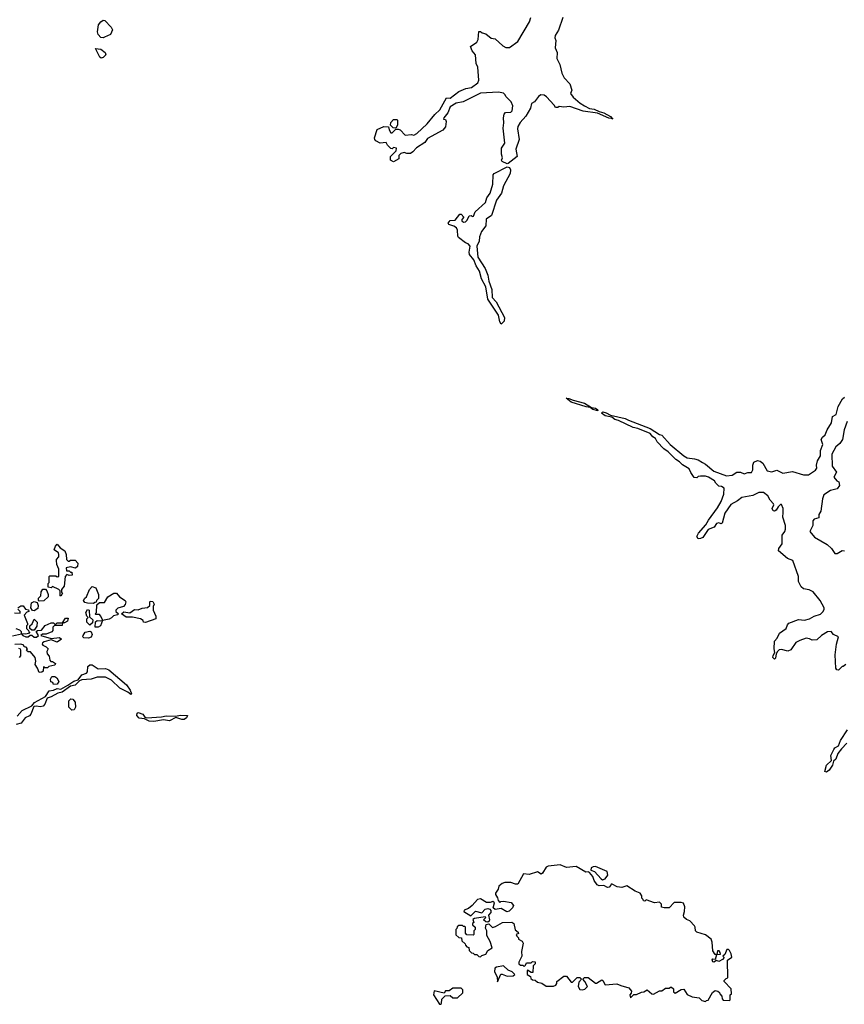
# Model space of a CAD drawing. Extents: x 2535812 to 2752880, y 540738 to 728399.
# Tile 23 of 213: x 2553595 to 2560413, y 637448 to 645586. Entities that reach past the tile are written whole.
import ezdxf

# ---------------------------------------------------------------- set-up
doc = ezdxf.new("R2010")
doc.units = 0

msp = doc.modelspace()

# ---------------------------------------------------------------- linework, layer by layer
at = {"layer": '0CON20XD'}
for points in [[(2554285, 645437.5), (2554265, 645440), (2554245, 645463.3), (2554237.1, 645485), (2554247.5, 645545), (2554265, 645568.8), (2554285, 645582.5), (2554298.3, 645578.3), (2554350, 645525), (2554361.7, 645501.7), (2554345, 645463.3), (2554295, 645442.5), (2554285, 645437.5)], [(2558086.4, 645603.6), (2558049.1, 645500.9), (2558021.9, 645455), (2558020.8, 645435), (2558028.8, 645415), (2558023.3, 645355), (2558040, 645315), (2558037.5, 645265), (2558060, 645215), (2558077.5, 645145), (2558097.5, 645105), (2558142.5, 645055), (2558160, 645005), (2558150, 644975), (2558172.5, 644945), (2558228.8, 644895), (2558263.6, 644873.6), (2558305, 644852), (2558345, 644847.5), (2558385, 644826.2), (2558425, 644815.8), (2558480, 644785), (2558500, 644765), (2558488.3, 644768.3), (2558465, 644772.9), (2558372.9, 644812.9), (2558255, 644829.4), (2558145, 644868), (2558095, 644862.5), (2558055, 644867.5), (2558045, 644860), (2558025, 644860), (2558015, 644880), (2557949.5, 644949.5), (2557931.7, 644961.7), (2557905, 644964), (2557885, 644950), (2557851.9, 644908.1), (2557826.2, 644893.8), (2557818, 644855), (2557781.2, 644788.8), (2557734.2, 644735.8), (2557715, 644703.3), (2557711.9, 644685), (2557725.6, 644595), (2557697.8, 644515), (2557707.5, 644455), (2557635, 644397.5), (2557625, 644395.8), (2557583.9, 644413.9), (2557580, 644425), (2557587.5, 644445), (2557577.5, 644475), (2557580, 644525), (2557607.5, 644565), (2557591.7, 644688.3), (2557597.1, 644735), (2557594, 644775), (2557600.8, 644805), (2557612.1, 644817.9), (2557655, 644822.2), (2557668, 644832), (2557673.3, 644873.3), (2557658.3, 644908.3), (2557615, 644950), (2557610, 644965), (2557595, 644980), (2557553, 644987), (2557405, 644980), (2557261.7, 644908.3), (2557204.1, 644895.9), (2557154.2, 644865.8), (2557133.8, 644815), (2557102.5, 644775), (2557100, 644765), (2557115, 644760), (2557120, 644745), (2557115, 644700), (2557095, 644672.5), (2556966.4, 644603.6), (2556945, 644570), (2556875, 644527.5), (2556846.4, 644493.6), (2556825, 644480), (2556795, 644480), (2556775, 644487.5), (2556745, 644480), (2556730, 644465), (2556730, 644435), (2556685, 644410), (2556660, 644425), (2556660, 644455), (2556708.3, 644501.7), (2556710, 644525), (2556685, 644530), (2556675, 644520), (2556665, 644522.5), (2556635, 644550), (2556625, 644570), (2556575, 644566), (2556540, 644585), (2556531.2, 644595), (2556529.3, 644610.7), (2556550.7, 644679.3), (2556605, 644702.5), (2556645, 644700), (2556650, 644675), (2556665, 644650), (2556675, 644650), (2556705, 644680), (2556725, 644680), (2556740, 644675), (2556783, 644633), (2556835, 644637.5), (2556855, 644632.5), (2556877.5, 644645), (2556963.9, 644726.1), (2557027.3, 644802.7), (2557068.8, 644841.2), (2557125, 644940), (2557155, 644937.5), (2557225, 644993.3), (2557285, 645016.7), (2557330, 645025), (2557382.5, 645065), (2557390, 645085), (2557383.3, 645195), (2557370, 645225), (2557362.5, 645295), (2557335, 645330), (2557322.5, 645365), (2557375, 645400), (2557386.4, 645423.6), (2557391.7, 645488.3), (2557405, 645490), (2557418.3, 645478.3), (2557448.3, 645468.3), (2557493, 645433), (2557527, 645427), (2557590.7, 645370.7), (2557615, 645357.5), (2557645, 645357.5), (2557713.6, 645406.4), (2557810.7, 645569.3), (2557822.5, 645605)], [(2554268.3, 645268.3), (2554257, 645277), (2554221.7, 645348.3), (2554265, 645342.5), (2554302.5, 645315), (2554307.5, 645295), (2554285, 645272.5), (2554268.3, 645268.3)], [(2556705, 644690), (2556681.7, 644691.7), (2556660, 644715), (2556663, 644737), (2556685, 644760), (2556715, 644760), (2556720, 644755), (2556720, 644715), (2556705, 644690)], [(2557575, 643070), (2557565, 643090), (2557554.3, 643144.3), (2557466.2, 643275), (2557448.3, 643378.3), (2557413.3, 643445), (2557397.7, 643507.7), (2557370.3, 643550.3), (2557350.5, 643600.5), (2557313.3, 643645), (2557310, 643665), (2557320, 643715), (2557303.6, 643733.6), (2557281.7, 643741.7), (2557222.5, 643785), (2557217, 643797), (2557216.1, 643846.1), (2557205.9, 643865.9), (2557185, 643880), (2557143, 643893), (2557137.5, 643905), (2557155, 643926.7), (2557195, 643930), (2557235, 643980), (2557245, 643980), (2557267.5, 643955), (2557250, 643935), (2557250, 643925), (2557265, 643913.3), (2557280, 643915), (2557295, 643930), (2557310, 643965), (2557327.5, 643967.5), (2557335, 643960), (2557348.3, 643961.7), (2557361.7, 643998.3), (2557445.5, 644074.5), (2557458, 644115), (2557485, 644153.3), (2557507.7, 644227.7), (2557510.8, 644305), (2557518.8, 644315), (2557625, 644370.8), (2557646.2, 644365), (2557654.4, 644345), (2557650, 644315), (2557596.4, 644213.6), (2557578.5, 644151.5), (2557536, 644095), (2557495, 643966.7), (2557453.2, 643936.8), (2557448.3, 643881.7), (2557414, 643835), (2557397.3, 643792.7), (2557394, 643755), (2557375.7, 643715), (2557384, 643624), (2557445, 643530), (2557465.6, 643475.6), (2557474, 643425), (2557498, 643355), (2557500.5, 643290.5), (2557534.1, 643254.1), (2557603.8, 643125), (2557600, 643095), (2557575, 643070)], [(2558375, 642353.8), (2558333.7, 642363.7), (2558311.7, 642381.7), (2558277.5, 642385), (2558155, 642424), (2558113, 642457), (2558135, 642455.8), (2558170.9, 642440.9), (2558265, 642416.9), (2558321.7, 642381.7), (2558356.4, 642376.4), (2558371.2, 642365), (2558375, 642353.8)], [(2560425, 640257.5), (2560405, 640240), (2560395, 640240), (2560365, 640210), (2560351.7, 640211.7), (2560342.5, 640225), (2560337.5, 640335), (2560347.5, 640425), (2560366.2, 640485), (2560325, 640503.3), (2560305, 640530), (2560275, 640526), (2560223.8, 640495), (2560185, 640460), (2560147, 640457), (2560125, 640468.8), (2560096.4, 640473.6), (2560045, 640456), (2560011.3, 640438.7), (2559972.3, 640377.7), (2559945, 640366.7), (2559895, 640380), (2559875, 640377.5), (2559860, 640365), (2559850, 640345), (2559845, 640310), (2559835, 640300), (2559823.3, 640315), (2559825, 640330), (2559840, 640355), (2559833.8, 640385), (2559835, 640450), (2559857.5, 640475), (2559877.5, 640515), (2559932.5, 640555), (2559942.5, 640585), (2559955, 640597.5), (2560035, 640627.5), (2560083.6, 640623.6), (2560125.9, 640634.1), (2560164.1, 640655.9), (2560215, 640671.2), (2560238, 640695), (2560246, 640715), (2560245.6, 640725.6), (2560214, 640785), (2560155, 640856.2), (2560122.3, 640872.3), (2560075, 640882), (2560057.7, 640897.7), (2560033, 640943), (2560033.3, 640985), (2559988, 641115), (2559942.7, 641132.7), (2559870, 641195), (2559871.2, 641215), (2559900, 641255), (2559898.8, 641325), (2559922.5, 641355), (2559927.8, 641375), (2559925.8, 641405), (2559903.8, 641475), (2559906.2, 641513.8), (2559907.5, 641545), (2559895, 641580), (2559885, 641580), (2559865, 641560), (2559849.3, 641530.7), (2559835, 641523.3), (2559825, 641527.5), (2559816.7, 641545), (2559830, 641575), (2559828.8, 641585), (2559798.8, 641615), (2559779.5, 641649.5), (2559745, 641677.5), (2559705, 641676.7), (2559656.4, 641653.6), (2559565, 641636.2), (2559530.8, 641609.2), (2559475, 641578), (2559424.1, 641505.9), (2559402.5, 641425), (2559395, 641420), (2559375, 641427.5), (2559355, 641422.5), (2559337.9, 641392.1), (2559288.3, 641371.7), (2559242.6, 641307.4), (2559225, 641296.9), (2559204.6, 641294.6), (2559194.6, 641315), (2559207.3, 641342.7), (2559269.2, 641410.8), (2559289.8, 641450.2), (2559365, 641552), (2559393.8, 641605), (2559416.7, 641665), (2559420, 641715), (2559397, 641727), (2559375, 641730), (2559350, 641755), (2559340, 641775), (2559290, 641805), (2559265, 641812.5), (2559225, 641812.5), (2559205, 641810), (2559195, 641800), (2559171.7, 641801.7), (2559143, 641843), (2559130, 641875), (2559076.2, 641906.2), (2559050.5, 641930.5), (2559020.6, 641950.6), (2558956.2, 642015), (2558920, 642040), (2558867, 642097), (2558851.2, 642125), (2558829.4, 642139.4), (2558806.8, 642166.8), (2558705, 642207.1), (2558666.5, 642216.5), (2558545, 642274.2), (2558515, 642282), (2558489.7, 642299.7), (2558435, 642310.6), (2558406.7, 642335), (2558416.2, 642343.8), (2558445, 642337.8), (2558478.6, 642318.6), (2558600.5, 642290.5), (2558627.5, 642275), (2558807.9, 642207.9), (2558885, 642157.5), (2558903, 642153), (2558973.8, 642075), (2559085, 641982.5), (2559115, 641963.8), (2559175, 641957.5), (2559205, 641947.5), (2559240, 641925), (2559265, 641912.5), (2559333.8, 641855), (2559440, 641815), (2559485, 641822.5), (2559525, 641847.5), (2559555, 641847.5), (2559585, 641832.5), (2559615, 641842.5), (2559645, 641843.8), (2559658, 641865), (2559656.7, 641905), (2559665, 641930), (2559695, 641943.3), (2559718.3, 641938.3), (2559740, 641920), (2559775, 641857.5), (2559815, 641850), (2559855, 641863.3), (2559905, 641836.7), (2559985, 641851.2), (2560075, 641823.3), (2560117, 641823), (2560175, 641863.3), (2560185, 641880), (2560182.5, 641905), (2560190.7, 641939.3), (2560215, 641980), (2560216.7, 642025), (2560236.7, 642075), (2560222.5, 642115), (2560232.5, 642135), (2560256.1, 642153.9), (2560271.2, 642195), (2560306.7, 642255), (2560316.7, 642305), (2560346.1, 642323.9), (2560361.3, 642388.7), (2560397.6, 642452.4), (2560415, 642465.8)], [(2560436.7, 642265), (2560411.2, 642195), (2560397.5, 642115), (2560375.9, 642084.1), (2560343.8, 642055), (2560308.8, 641995), (2560312, 641895), (2560347.5, 641845), (2560327.5, 641805), (2560350, 641775), (2560367, 641767), (2560372.5, 641735), (2560355, 641707.5), (2560300, 641695), (2560245, 641660), (2560232.5, 641625), (2560218.8, 641525), (2560203.3, 641495), (2560201.7, 641468.3), (2560165, 641457.5), (2560153.3, 641445), (2560153.3, 641405), (2560127.5, 641355), (2560167.5, 641307.5), (2560271.7, 641248.3), (2560306.2, 641215), (2560335, 641173.3), (2560355, 641173.8), (2560395, 641198.8), (2560415, 641196.2)], [(2553935, 640820), (2553930, 640825), (2553930, 640865), (2553920, 640875), (2553865, 640900), (2553855, 640890), (2553830, 640895), (2553830, 640925), (2553840, 640935), (2553840, 640985), (2553845, 640990), (2553895, 640990), (2553905, 640980), (2553920, 640985), (2553920, 641045), (2553903, 641083), (2553900, 641115), (2553900, 641125), (2553920, 641145), (2553920, 641165), (2553915, 641180), (2553880, 641205), (2553890, 641235), (2553905, 641250), (2553930.7, 641220.7), (2553967, 641197), (2553980, 641165), (2553983, 641123), (2553995, 641110), (2554005, 641110), (2554015, 641120), (2554055, 641120), (2554076.7, 641095), (2554073.6, 641066.4), (2554057, 641053), (2554015, 641062.5), (2553980, 641055), (2553981.7, 641031.7), (2554005, 641030), (2554015, 641020), (2554025, 641020), (2554030, 640995), (2554005, 640992.5), (2553985, 641000), (2553970, 640985), (2553962.5, 640905), (2553940, 640875), (2553940, 640855), (2553950, 640845), (2553935, 640820)], [(2553755, 640780), (2553750, 640785), (2553750, 640805), (2553770, 640825), (2553773, 640857), (2553785, 640880), (2553808.3, 640878.3), (2553820, 640865), (2553830, 640835), (2553830, 640815), (2553795, 640782.5), (2553755, 640780)], [(2554205, 640760), (2554155, 640762.5), (2554135, 640770), (2554122.5, 640785), (2554132.5, 640805), (2554147.5, 640815), (2554172.5, 640875), (2554195, 640900), (2554225, 640890), (2554247.5, 640835), (2554247, 640803), (2554230, 640785), (2554228.3, 640771.7), (2554215, 640770), (2554205, 640760)], [(2554245, 640563.8), (2554220, 640565), (2554221.7, 640608.3), (2554235, 640620), (2554265, 640617.5), (2554280, 640620), (2554280, 640625), (2554267, 640657), (2554255, 640670), (2554225, 640670), (2554220, 640675), (2554230, 640685), (2554231.7, 640748.3), (2554255, 640770), (2554295, 640770), (2554323.9, 640816.1), (2554374.1, 640845.9), (2554396.1, 640846.1), (2554420, 640815), (2554467.5, 640785), (2554472.5, 640775), (2554468.3, 640751.7), (2554453.6, 640736.4), (2554407.5, 640722.5), (2554390, 640705), (2554390, 640695), (2554412.5, 640675), (2554405, 640667.5), (2554370.5, 640659.5), (2554355, 640641.2), (2554335, 640630), (2554280, 640620), (2554262.5, 640575), (2554245, 640563.8)], [(2553715, 640700), (2553701.7, 640701.7), (2553687.5, 640725), (2553692.5, 640765), (2553715, 640777.5), (2553738.3, 640768.3), (2553747.5, 640745), (2553745, 640720), (2553715, 640700)], [(2554635, 640602.5), (2554620, 640605), (2554615, 640620), (2554595, 640632.5), (2554528.3, 640648.3), (2554475, 640648.8), (2554437.5, 640675), (2554455, 640691.2), (2554505, 640683.3), (2554545, 640710), (2554575, 640707.5), (2554608.3, 640721.7), (2554651.7, 640728.3), (2554670, 640745), (2554670, 640775), (2554675, 640780), (2554697, 640777), (2554707.5, 640755), (2554700, 640735), (2554700, 640705), (2554720, 640655), (2554720, 640635), (2554635, 640602.5)], [(2553553, 640683), (2553598.3, 640681.7), (2553600, 640695), (2553580, 640715)], [(2553580, 640725), (2553605, 640742.5), (2553625, 640742.5), (2553643.3, 640713.3), (2553668.3, 640708.3), (2553670, 640695), (2553655, 640690), (2553632.5, 640665), (2553660, 640595), (2553660, 640585), (2553650, 640575), (2553650, 640555), (2553668.3, 640538.3), (2553670, 640525), (2553680, 640515), (2553645, 640507.5), (2553610, 640510), (2553620, 640495), (2553645, 640483.8), (2553665, 640483.8), (2553681.7, 640498.3), (2553695, 640500), (2553715, 640481.2), (2553735, 640482), (2553750, 640495), (2553731.7, 640528.3), (2553742.5, 640537.5), (2553775, 640540), (2553805, 640580), (2553855, 640600), (2553875, 640600), (2553885, 640590), (2553895, 640590), (2553905, 640600), (2553950, 640600), (2553975, 640640), (2553995, 640640), (2553990, 640615), (2553965, 640600), (2553950, 640600), (2553945, 640580), (2553881.7, 640578.3), (2553870, 640565), (2553868.3, 640538.3), (2553860, 640525), (2553815, 640507.5), (2553783, 640507), (2553770, 640495), (2553855, 640472.5), (2553925, 640478.8), (2553940, 640465), (2553905, 640441.2), (2553855, 640460), (2553796.1, 640443.9), (2553783.3, 640435), (2553780, 640425), (2553785, 640417.5), (2553813.6, 640403.6), (2553830, 640385), (2553820, 640365), (2553822.5, 640345), (2553837.5, 640325), (2553843, 640293), (2553851.7, 640281.7), (2553865, 640280), (2553890, 640265), (2553885, 640250), (2553835, 640240), (2553825, 640230), (2553805, 640230), (2553793, 640237), (2553788.3, 640201.7), (2553777, 640193), (2553755, 640190), (2553742.5, 640225), (2553722.5, 640255), (2553727.5, 640285), (2553722.5, 640315), (2553685, 640360), (2553665, 640360), (2553651.7, 640371.7), (2553660, 640385), (2553648.3, 640398.3), (2553631.7, 640401.7), (2553630, 640415), (2553605, 640423.3), (2553555, 640422.5)], [(2554175, 640582.5), (2554150, 640605), (2554150, 640635), (2554160, 640645), (2554150, 640655), (2554142.5, 640685), (2554155, 640710), (2554170, 640705), (2554171.7, 640651.7), (2554200, 640625), (2554198.3, 640601.7), (2554175, 640582.5)], [(2553715, 640540), (2553695, 640540), (2553680, 640555), (2553680, 640575), (2553698.3, 640591.7), (2553715, 640630), (2553740, 640605), (2553737, 640573), (2553715, 640540)], [(2553535.9, 640494.1), (2553610, 640510), (2553610, 640525), (2553595, 640540), (2553565, 640550)], [(2554165, 640473.3), (2554126.2, 640476.2), (2554117.5, 640485), (2554118.8, 640495), (2554135.9, 640524.1), (2554175, 640532), (2554185.8, 640525.8), (2554193.8, 640505), (2554186.4, 640483.6), (2554165, 640473.3)], [(2553585, 640392.5), (2553600, 640385), (2553602.5, 640375), (2553601.7, 640328.3), (2553590, 640315)], [(2553575, 639830), (2553614.2, 639875.8), (2553696.2, 639913.8), (2553718.6, 639941.4), (2553807.3, 639992.7), (2553840, 640040), (2553875.7, 640044.3), (2553905, 640056.7), (2553935, 640051.2), (2553994.2, 640085.8), (2554042, 640118), (2554079.7, 640130.3), (2554109.5, 640170.5), (2554147.5, 640185), (2554155.9, 640195.9), (2554159.3, 640240.7), (2554175, 640252.5), (2554195, 640253.3), (2554245, 640219.2), (2554305, 640224.2), (2554333, 640213), (2554478.3, 640088.3), (2554508.6, 640045), (2554519.2, 640015), (2554515, 640008.8), (2554488.8, 640028.8), (2554422, 640062), (2554355, 640125.8), (2554305, 640150.8), (2554235, 640152.5), (2554185, 640135.8), (2554109.7, 640130.3), (2554090, 640120), (2554055, 640085.7), (2554013.8, 640076.2), (2553945, 640028.8), (2553910.3, 640019.7), (2553855, 639987.8), (2553822.9, 639977.1), (2553802.5, 639927.5), (2553788.3, 639911.7), (2553765, 639905.8), (2553735, 639912.2), (2553711.7, 639908.3), (2553688, 639845), (2553677, 639833), (2553640, 639815), (2553608.3, 639771.7), (2553565, 639759.2)], [(2553875, 640090), (2553868.3, 640108.3), (2553851.7, 640111.7), (2553850, 640135), (2553861.7, 640158.3), (2553885, 640157.5), (2553902.5, 640145), (2553917.5, 640115), (2553905, 640092.5), (2553875, 640090)], [(2554025, 639880), (2554000, 639905), (2554000, 639955), (2554018.3, 639971.7), (2554035, 639970), (2554052.5, 639945), (2554056.7, 639905), (2554045, 639882.5), (2554025, 639880)], [(2554705, 639784.4), (2554665, 639786.9), (2554628, 639808), (2554581.5, 639811.5), (2554563.8, 639835), (2554565, 639853.3), (2554575, 639860), (2554612, 639845), (2554630.9, 639820.9), (2554645, 639815.6), (2554767, 639823), (2554805, 639831.4), (2554885, 639828), (2554922.8, 639837.2), (2554982.5, 639835), (2554973.1, 639815), (2554955, 639802.2), (2554935, 639801.5), (2554885, 639817.5), (2554835, 639791.9), (2554785, 639798), (2554705, 639784.4)], [(2560434.7, 639605.3), (2560389.4, 639560.6), (2560358.8, 639521.2), (2560342, 639475), (2560323.3, 639456.7), (2560314.2, 639425), (2560287.5, 639382.5), (2560265, 639366.7), (2560251.7, 639371.7), (2560265.7, 639425), (2560307, 639463), (2560301.4, 639505), (2560326, 639555), (2560335, 639568), (2560366.2, 639585), (2560380.9, 639629.1), (2560440, 639715)], [(2559265, 637470), (2559275, 637480), (2559288.3, 637481.7), (2559322.5, 637545), (2559345, 637562.5), (2559366.7, 637556.7), (2559380, 637545), (2559383, 637533), (2559400, 637515), (2559403, 637493), (2559411.7, 637481.7), (2559465, 637480), (2559470, 637485), (2559470, 637525), (2559480, 637535), (2559477.5, 637575), (2559420, 637635), (2559420, 637645), (2559435, 637660), (2559450, 637665), (2559448.3, 637811.7), (2559483, 637837), (2559478.8, 637865), (2559465, 637892.5), (2559455, 637900), (2559440.7, 637899.3), (2559425, 637860), (2559410, 637845), (2559420, 637835), (2559405, 637817.5), (2559375, 637802.5), (2559355, 637810), (2559335, 637796.7), (2559325, 637797.5), (2559320, 637815), (2559325, 637822.5), (2559348.3, 637821.7), (2559360, 637860), (2559388.3, 637861.7), (2559387, 637877), (2559378.3, 637888.3), (2559365, 637890), (2559360, 637860), (2559345, 637860), (2559325, 637890), (2559320.7, 637960.7), (2559312.5, 637985), (2559265, 638022.5), (2559195, 638042.5), (2559183.3, 638055), (2559181.2, 638085), (2559173.8, 638095), (2559135, 638137.5), (2559107.5, 638147.5), (2559087, 638167), (2559083.6, 638183.6), (2559092.9, 638215), (2559093.9, 638253.9), (2559083.6, 638283.6), (2559065, 638290), (2559005, 638290), (2558965, 638243.8), (2558923.9, 638243.9), (2558901.7, 638251.7), (2558902.5, 638275), (2558885, 638292.5), (2558845, 638287.5), (2558775, 638310), (2558765, 638300), (2558751.7, 638301.7), (2558750, 638315), (2558740, 638325), (2558740, 638345), (2558726.4, 638366.4), (2558683.9, 638383.9), (2558615, 638427.5), (2558575, 638412.5), (2558535, 638418.8), (2558495, 638440), (2558485, 638440), (2558481.7, 638431.7), (2558470, 638415), (2558455, 638412.5), (2558425, 638430), (2558385, 638427.5), (2558370, 638435), (2558345, 638470), (2558332.5, 638505), (2558306.7, 638536.7), (2558295, 638542.5), (2558275, 638540), (2558195, 638587.5), (2558115, 638577.5), (2558065, 638601.2), (2557965, 638588.8), (2557948.3, 638581.7), (2557918.8, 638531.2), (2557907, 638523), (2557875, 638542.5), (2557808.3, 638521.7), (2557760, 638525), (2557715, 638440), (2557695, 638440), (2557655, 638453.3), (2557605, 638453.3), (2557585, 638446.7), (2557556.7, 638425), (2557551.7, 638398.3), (2557530, 638365), (2557530, 638355), (2557547, 638327), (2557550, 638305), (2557565, 638290), (2557572.5, 638297.5), (2557595, 638300), (2557659.3, 638289.3), (2557677.5, 638265), (2557670, 638245), (2557641.7, 638218.3), (2557623, 638213), (2557575, 638240), (2557525, 638230), (2557510, 638245), (2557520, 638285), (2557507.5, 638297.5), (2557485, 638290), (2557455, 638290), (2557405, 638318), (2557380, 638315), (2557336.4, 638263.6), (2557305, 638240), (2557270, 638225), (2557267.5, 638215), (2557325, 638180), (2557365, 638217.5), (2557415, 638202.5), (2557445, 638233.3), (2557465, 638240), (2557483, 638233), (2557491.7, 638221.7), (2557490, 638205), (2557470, 638185), (2557480, 638145), (2557476.2, 638133.8), (2557465, 638127.5), (2557448.3, 638128.3), (2557430, 638145), (2557450, 638165), (2557445, 638170), (2557355, 638157.5), (2557341.7, 638148.3), (2557350, 638125), (2557340, 638115), (2557340, 638105), (2557360, 638085), (2557360, 638065), (2557350, 638055), (2557350, 638025), (2557345, 638020), (2557291.7, 638021.7), (2557280, 638035), (2557280, 638085), (2557275, 638090), (2557265, 638090), (2557255, 638100), (2557225, 638100), (2557211.7, 638088.3), (2557210, 638075), (2557200, 638065), (2557201.7, 638021.7), (2557225, 638000), (2557248.3, 637998.3), (2557251.7, 637971.7), (2557278.3, 637948.3), (2557280, 637935), (2557291.7, 637921.7), (2557308.3, 637918.3), (2557311.7, 637891.7), (2557331.7, 637871.7), (2557345, 637870), (2557355, 637860), (2557375, 637860), (2557391.7, 637841.7), (2557405, 637840), (2557415, 637850), (2557448.3, 637861.7), (2557466.7, 637893.3), (2557502.5, 637915), (2557485.9, 637965.9), (2557456.7, 638015), (2557457.5, 638055), (2557447, 638077), (2557451.7, 638108.3), (2557475, 638112.5), (2557503.6, 638083.6), (2557529.1, 638090.9), (2557585.9, 638124.1), (2557665, 638127.5), (2557680, 638115), (2557693, 638063), (2557717.5, 638045), (2557718.3, 638031.7), (2557700, 638025), (2557705, 638010), (2557718.3, 637998.3), (2557720, 637985), (2557749.3, 637969.3), (2557757, 637953), (2557743.3, 637885), (2557747.5, 637845), (2557722.5, 637795), (2557721.7, 637781.7), (2557735, 637770), (2557755, 637770), (2557765, 637760), (2557778.3, 637771.7), (2557785, 637790), (2557825, 637790), (2557835, 637800), (2557858.3, 637798.3), (2557858.3, 637781.7), (2557840, 637765), (2557838.3, 637711.7), (2557825, 637710), (2557795, 637730), (2557790, 637725), (2557790, 637695), (2557818.3, 637678.3), (2557821.7, 637661.7), (2557835, 637650), (2557858.3, 637648.3), (2557875, 637630), (2557911.7, 637621.7), (2557948.3, 637598.3), (2558008.3, 637598.3), (2558027.5, 637605), (2558035, 637620), (2558037.5, 637635), (2558095, 637680), (2558115, 637680), (2558155, 637630), (2558165, 637630), (2558205, 637670), (2558225, 637670), (2558240, 637655), (2558218.3, 637631.7), (2558213.3, 637595), (2558225, 637570), (2558245, 637567.5), (2558267, 637573), (2558290, 637595), (2558267, 637637), (2558250, 637655), (2558265, 637670), (2558295, 637670), (2558355, 637622.5), (2558365, 637622.5), (2558409.3, 637649.3), (2558417.5, 637645), (2558435, 637607.5), (2558533, 637617), (2558565, 637602.5), (2558632.5, 637585), (2558652.5, 637555), (2558651.7, 637538.3), (2558640, 637525), (2558645, 637500), (2558672.5, 637527.5), (2558695, 637527.5), (2558735, 637547.5), (2558755, 637550), (2558783, 637567), (2558823, 637533), (2558835, 637532.5), (2558885, 637560), (2558905, 637560), (2558935, 637580), (2558965, 637580), (2558975, 637590), (2558985, 637590), (2559000, 637575), (2559001.7, 637551.7), (2559015, 637540), (2559065, 637570), (2559085, 637572.5), (2559115, 637527.5), (2559155, 637510), (2559211.7, 637501.7), (2559235, 637480), (2559265, 637470)], [(2558415, 638477.5), (2558435, 638483.3), (2558458, 638515), (2558453.3, 638545), (2558355.6, 638585.6), (2558337.5, 638585), (2558321.2, 638575), (2558317.5, 638555), (2558346.7, 638545), (2558403.6, 638483.6), (2558415, 638477.5)], [(2557545, 637632.5), (2557573, 637697), (2557585, 637697.5), (2557625, 637680), (2557675, 637682.5), (2557690, 637695), (2557667, 637717), (2557635, 637730), (2557595.6, 637765.6), (2557537.5, 637755), (2557523.3, 637745), (2557520, 637715), (2557542.5, 637675), (2557545, 637632.5)], [(2557075, 637447.5), (2557082.5, 637455), (2557085, 637490), (2557111.7, 637518.3), (2557155, 637520), (2557175, 637500), (2557215, 637500), (2557258.3, 637541.7), (2557258.3, 637568.3), (2557245, 637580), (2557175, 637580), (2557145, 637560), (2557115, 637560), (2557105, 637540), (2557021.7, 637558.3), (2557017.5, 637525), (2557065, 637447.5), (2557075, 637447.5)]]:
    msp.add_lwpolyline(points, dxfattribs=at)

doc.saveas('drawing.dxf')
